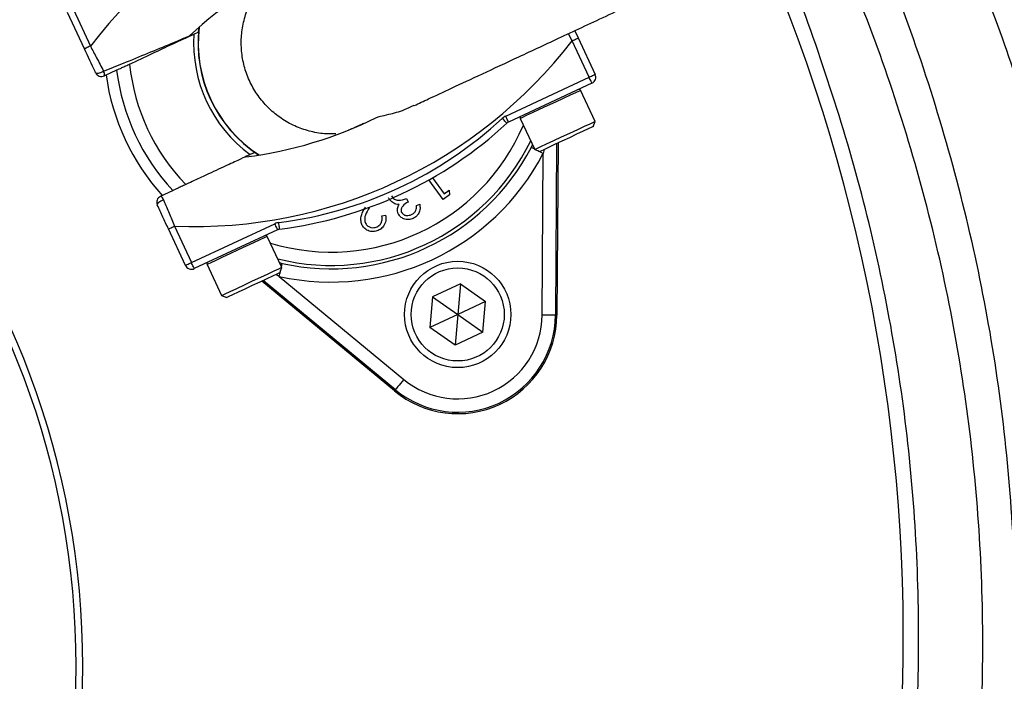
# Model space of a CAD drawing. Header units: millimetres. Extents: x 2251 to 4619, y 1142 to 5848.
# Tile 20 of 24: x 3502 to 3798, y 4658 to 4857. Entities that reach past the tile are written whole.
import ezdxf

# ---------------------------------------------------------------- set-up
doc = ezdxf.new("R2010")
doc.units = ezdxf.units.MM
doc.header["$LTSCALE"] = 2

msp = doc.modelspace()

# ---------------------------------------------------------------- linework, layer by layer
at = {"color": 7, "linetype": 'Continuous', "lineweight": 25}
for p, q in [((3521.18, 4848.11), (3516.07, 4859.07)), ((3517.88, 4859.92), (3523, 4848.95)), ((3555.53, 4853.2), (3555.68, 4854.62)), ((3668.7, 4853.56), (3669.72, 4851.38)), ((3673.02, 4839.57), (3667.9, 4850.54)), ((3669.72, 4851.38), (3674.83, 4840.42)), ((3530.87, 4841.7), (3527.18, 4839.98)), ((3647.92, 4827.87), (3673.02, 4839.57)), ((3673.86, 4837.76), (3648.77, 4826.06)), ((3674.8, 4826.28), (3670.45, 4835.62)), ((3652.32, 4827.16), (3656.67, 4817.83)), ((3674.22, 4824.69), (3674.8, 4826.28)), ((3674.79, 4826.28), (3674.8, 4826.28)), ((3663.22, 4819.56), (3662.89, 4767.99)), ((3663.68, 4819.77), (3663.35, 4767.98)), ((3573.62, 4816.15), (3572.43, 4816.94)), ((3655.65, 4818.5), (3656.02, 4819.23)), ((3656.67, 4817.83), (3658.27, 4817.25)), ((3658.89, 4768.01), (3659.2, 4816.66)), ((3629.15, 4802.8), (3624.82, 4808.65)), ((3625.86, 4809.24), (3629.4, 4804.45)), ((3544.09, 4803.73), (3547.78, 4805.45)), ((3629.4, 4804.45), (3630.91, 4805.56)), ((3630.91, 4805.56), (3631.04, 4804.2)), ((3618.04, 4803.1), (3618.56, 4801.98)), ((3631.04, 4804.2), (3629.15, 4802.8)), ((3606.95, 4800.42), (3606.87, 4800.29)), ((3621.08, 4800.95), (3622.05, 4801.4)), ((3610.68, 4797.84), (3611.8, 4798.1)), ((3551.57, 4782.94), (3546.46, 4793.91)), ((3548.27, 4794.75), (3553.38, 4783.79)), ((3553.38, 4783.79), (3578.48, 4795.49)), ((3579.32, 4793.68), (3554.23, 4781.97)), ((3580.54, 4782.33), (3576.19, 4791.66)), ((3558.07, 4783.21), (3562.42, 4773.88)), ((3579.88, 4783.76), (3580.68, 4783.54)), ((3579.96, 4780.73), (3580.54, 4782.33)), ((3614.44, 4745.18), (3574.55, 4778.21)), ((3614.73, 4745.53), (3575.01, 4778.42)), ((3579.81, 4779.64), (3617.28, 4748.61)), ((3634.29, 4777.38), (3625.92, 4773.48)), ((3634.29, 4777.38), (3633.49, 4768.18)), ((3634.29, 4777.38), (3641.86, 4772.08)), ((3562.42, 4773.88), (3564.01, 4773.3)), ((3625.92, 4773.48), (3625.11, 4764.27)), ((3625.92, 4773.48), (3633.49, 4768.18)), ((3641.86, 4772.08), (3633.49, 4768.18)), ((3641.05, 4762.88), (3641.86, 4772.08)), ((3633.49, 4768.18), (3625.11, 4764.27)), ((3633.49, 4768.18), (3632.68, 4758.97)), ((3633.49, 4768.18), (3641.05, 4762.88)), ((3662.89, 4767.99), (3663.35, 4767.98)), ((3632.68, 4758.97), (3625.11, 4764.27)), ((3641.05, 4762.88), (3632.68, 4758.97)), ((3614.73, 4745.53), (3614.44, 4745.18))]:
    msp.add_line(p, q, dxfattribs=at)
at = {"color": 8, "linetype": 'Continuous', "lineweight": 25}
for p, q in [((3667.9, 4850.54), (3666.8, 4852.67)), ((3659.5, 4817.82), (3659.2, 4816.66)), ((3579.81, 4779.64), (3578.76, 4780.17))]:
    msp.add_line(p, q, dxfattribs=at)
at = {"color": 7, "linetype": 'Continuous', "lineweight": 25, "flags": 128}
for points in [[(3554.14, 4852.55), (3555.36, 4853.12), (3555.53, 4853.2)], [(3667.9, 4850.54), (3668.26, 4850.7), (3668.6, 4850.86), (3668.91, 4851.01), (3669.18, 4851.14), (3669.41, 4851.24), (3669.58, 4851.32), (3669.68, 4851.37), (3669.72, 4851.38)], [(3523, 4848.95), (3522.64, 4848.79), (3522.3, 4848.63), (3521.99, 4848.48), (3521.72, 4848.35), (3521.49, 4848.25), (3521.32, 4848.17), (3521.22, 4848.12), (3521.18, 4848.11)], [(3524.52, 4840.95), (3524.63, 4840.83), (3524.82, 4840.76), (3525.08, 4840.74), (3525.4, 4840.77), (3525.77, 4840.85), (3526.17, 4840.98), (3526.57, 4841.14), (3526.96, 4841.34)], [(3673.02, 4839.57), (3673.37, 4839.74), (3673.71, 4839.9), (3674.02, 4840.04), (3674.3, 4840.17), (3674.52, 4840.28), (3674.69, 4840.35), (3674.79, 4840.4), (3674.83, 4840.42)], [(3673.86, 4837.76), (3673.85, 4837.8), (3673.8, 4837.9), (3673.72, 4838.07), (3673.61, 4838.29), (3673.49, 4838.57), (3673.34, 4838.88), (3673.18, 4839.22), (3673.02, 4839.57)], [(3648.26, 4825.71), (3648.23, 4825.74), (3648.15, 4825.83), (3648.03, 4825.96), (3647.86, 4826.14), (3647.65, 4826.37), (3647.42, 4826.62), (3647.16, 4826.9), (3646.9, 4827.18)], [(3648.77, 4826.06), (3648.75, 4826.09), (3648.71, 4826.2), (3648.63, 4826.37), (3648.52, 4826.59), (3648.39, 4826.87), (3648.25, 4827.18), (3648.09, 4827.52), (3647.92, 4827.87)], [(3656.67, 4817.83), (3656.72, 4817.85), (3657.29, 4818.12), (3658.49, 4818.67), (3660.22, 4819.48), (3662.37, 4820.48), (3664.76, 4821.6), (3667.23, 4822.75), (3669.59, 4823.85), (3671.66, 4824.82), (3673.29, 4825.58), (3674.36, 4826.08), (3674.79, 4826.28)], [(3674.22, 4824.69), (3674.21, 4824.68), (3673.8, 4824.49), (3672.78, 4824.01), (3671.22, 4823.29), (3669.27, 4822.38), (3667.07, 4821.35), (3664.8, 4820.29), (3662.65, 4819.29), (3660.79, 4818.42), (3659.37, 4817.76), (3658.51, 4817.36), (3658.27, 4817.25)], [(3572.43, 4816.94), (3572.26, 4816.86), (3571.05, 4816.3)], [(3544.98, 4802.69), (3544.58, 4802.51), (3544.2, 4802.31), (3543.85, 4802.09), (3543.55, 4801.86), (3543.32, 4801.63), (3543.17, 4801.41), (3543.1, 4801.22), (3543.12, 4801.07)], [(3579.91, 4793.85), (3579.91, 4793.88), (3579.9, 4794), (3579.87, 4794.18), (3579.84, 4794.43), (3579.8, 4794.73), (3579.76, 4795.07), (3579.71, 4795.44), (3579.66, 4795.83)], [(3546.46, 4793.91), (3546.49, 4793.92), (3546.6, 4793.97), (3546.76, 4794.05), (3546.99, 4794.16), (3547.26, 4794.28), (3547.58, 4794.43), (3547.92, 4794.59), (3548.27, 4794.75)], [(3579.32, 4793.68), (3579.3, 4793.71), (3579.26, 4793.81), (3579.18, 4793.98), (3579.07, 4794.21), (3578.94, 4794.48), (3578.8, 4794.79), (3578.64, 4795.13), (3578.48, 4795.49)], [(3551.57, 4782.94), (3551.61, 4782.96), (3551.71, 4783.01), (3551.88, 4783.08), (3552.1, 4783.19), (3552.38, 4783.32), (3552.69, 4783.46), (3553.03, 4783.62), (3553.38, 4783.79)], [(3554.23, 4781.97), (3554.21, 4782.01), (3554.16, 4782.11), (3554.09, 4782.28), (3553.98, 4782.51), (3553.85, 4782.78), (3553.71, 4783.09), (3553.55, 4783.43), (3553.38, 4783.79)], [(3562.42, 4773.88), (3562.68, 4774), (3563.58, 4774.42), (3565.07, 4775.11), (3567.04, 4776.03), (3569.33, 4777.1), (3571.79, 4778.25), (3574.22, 4779.38), (3576.45, 4780.42), (3578.31, 4781.29), (3579.66, 4781.92), (3580.41, 4782.27), (3580.54, 4782.33)], [(3579.96, 4780.73), (3579.83, 4780.67), (3579.1, 4780.33), (3577.8, 4779.72), (3576.02, 4778.9), (3573.92, 4777.92), (3571.66, 4776.86), (3569.43, 4775.82), (3567.41, 4774.88), (3565.75, 4774.11), (3564.6, 4773.57), (3564.05, 4773.32), (3564.01, 4773.3)], [(3662.89, 4767.99), (3662.8, 4767.99), (3662.57, 4767.99), (3662.19, 4767.99), (3661.69, 4768), (3661.09, 4768), (3660.41, 4768), (3659.66, 4768.01), (3658.89, 4768.01)], [(3617.28, 4748.61), (3616.79, 4748.02), (3616.31, 4747.44), (3615.88, 4746.92), (3615.49, 4746.45), (3615.17, 4746.07), (3614.94, 4745.78), (3614.79, 4745.6), (3614.73, 4745.53)]]:
    msp.add_lwpolyline(points, dxfattribs=at)
at = {"color": 8, "linetype": 'Continuous', "lineweight": 25, "flags": 128}
for points in [[(3670.45, 4835.62), (3670.44, 4835.61), (3670.01, 4835.41), (3668.94, 4834.91), (3667.3, 4834.15), (3665.23, 4833.18), (3662.88, 4832.09), (3660.41, 4830.94), (3658.01, 4829.82), (3655.87, 4828.82), (3654.13, 4828.01), (3652.94, 4827.45), (3652.36, 4827.18), (3652.32, 4827.16)], [(3655.65, 4818.5), (3655.73, 4818.46), (3655.94, 4818.35), (3656.27, 4818.18), (3656.59, 4818.02)], [(3657.6, 4817.49), (3657.86, 4817.36), (3658.52, 4817.02), (3659.2, 4816.66)], [(3576.19, 4791.66), (3576.06, 4791.6), (3575.31, 4791.25), (3573.96, 4790.62), (3572.1, 4789.75), (3569.87, 4788.72), (3567.43, 4787.58), (3564.98, 4786.44), (3562.68, 4785.37), (3560.72, 4784.45), (3559.23, 4783.75), (3558.32, 4783.33), (3558.07, 4783.21)], [(3579.81, 4779.64), (3579.98, 4780.39), (3580.14, 4781.12), (3580.21, 4781.4)], [(3580.46, 4782.52), (3580.53, 4782.86), (3580.61, 4783.23), (3580.67, 4783.46), (3580.68, 4783.54)]]:
    msp.add_lwpolyline(points, dxfattribs=at)
at = {"color": 7, "linetype": 'Continuous', "lineweight": 25}
for radius in [16, 14]:
    msp.add_circle((3633.49, 4768.18), radius, dxfattribs=at)
for centre, radius, start, end in [((3270.69, 4662.25), 693, 1.57108, 178.42892), ((3270.69, 4662.25), 250, 279.2069, 80.7931), ((3270.69, 4662.25), 248, 279.2818, 80.7182), ((3636.58, 4761.53), 143.33, 87.5829, 142.4171), ((3241.53, 4671.44), 526, 277.6513, 23.3134), ((3636.58, 4761.53), 123.33, 113.6355, 132.8003), ((3595.45, 4849.75), 41.4, 176.1144, 233.8856), ((3595.45, 4849.75), 40, 172.9043, 237.0957), ((3554.32, 4937.96), 143.33, 267.5829, 322.4171), ((3595.45, 4849.75), 60.99, 185.8562, 224.1438), ((3526.34, 4841.79), 2, 205, 295), ((3525.48, 4840.4), 1.75, 346.0471, 32.3363), ((3595.45, 4849.75), 68.42, 187.9236, 222.0712), ((3595.45, 4849.75), 65.07, 187.0993, 222.9007), ((3673.02, 4839.57), 2, 295, 25), ((3669.99, 4835.41), 0.5, 25, 115), ((3554.32, 4937.96), 123.33, 277.1997, 296.3645), ((3564.46, 4916.21), 121.33, 277.1997, 312.8003), ((3564.46, 4916.21), 123.33, 277.1997, 312.8003), ((3649.62, 4824.25), 4, 115, 132.8003), ((3649.62, 4824.25), 2, 115, 132.8003), ((3652.77, 4827.38), 0.5, 115, 205), ((3595.45, 4849.75), 71.83, 257.427, 332.573), ((3595.45, 4849.75), 67.83, 257.427, 332.573), ((3544.93, 4801.91), 2, 115, 205), ((3543.32, 4802.15), 1.75, 17.664, 63.9537), ((3580.17, 4791.86), 4, 97.1997, 115), ((3580.17, 4791.86), 2, 97.1997, 115), ((3575.74, 4791.45), 0.5, 25, 115), ((3558.52, 4783.42), 0.5, 115, 205), ((3553.38, 4783.79), 2, 205, 295), ((3633.49, 4768.18), 29.86, 230.3695, 359.6305), ((3633.49, 4768.18), 29.41, 230.3695, 359.6305), ((3633.49, 4768.18), 25.41, 230.3695, 359.6305)]:
    msp.add_arc(centre, radius, start, end, dxfattribs=at)
at = {"color": 8, "linetype": 'Continuous', "lineweight": 25}
for radius, start, end in [(40.07, 173.0133, 236.9867), (62.81, 253.0383, 336.9617), (66.81, 256.0524, 333.9476)]:
    msp.add_arc((3595.45, 4849.75), radius, start, end, dxfattribs=at)
at = {"color": 7, "linetype": 'Continuous', "lineweight": 25}
for points, knots in [([(3316.52, 5845.27), (3335.38, 5846.04), (3373.15, 5847.59), (3429.89, 5846.53), (3486.54, 5843), (3542.93, 5836.79), (3597.13, 5828.24), (3649.08, 5817.62), (3698.78, 5805.26), (3747.91, 5790.8), (3796.86, 5774.11), (3845.53, 5755.13), (3893.81, 5733.83), (3941.12, 5710.46), (3987.83, 5684.78), (4033.82, 5656.75), (4078.98, 5626.36), (4122.72, 5593.97), (4165.43, 5559.28), (4206.94, 5522.22), (4247.14, 5482.85), (4285.54, 5441.72), (4321.74, 5399.43), (4355.75, 5356.12), (4387.59, 5311.9), (4417.57, 5266.41), (4445.9, 5219.26), (4472.46, 5170.49), (4497.14, 5120.14), (4519.65, 5068.77), (4539.75, 5017), (4557.46, 4964.93), (4572.86, 4912.66), (4586.07, 4859.8), (4597.18, 4805.93), (4606.07, 4751.12), (4612.68, 4695.43), (4616.92, 4639.52), (4618.79, 4582.28), (4618.11, 4523.83), (4614.7, 4464.27), (4608.57, 4404.93), (4599.75, 4345.93), (4588.26, 4287.39), (4576.47, 4239.11), (4567.75, 4208.02), (4564.05, 4195.52), (4562.8, 4191.36), (4560.83, 4184.83), (4553.12, 4159.86), (4538.76, 4117.35), (4517.26, 4061.49), (4493.48, 4006.56), (4468.97, 3955.87), (4444.23, 3909.28), (4419.66, 3866.62), (4393.65, 3824.82), (4366.06, 3783.68), (4336.88, 3743.27), (4306.11, 3703.63), (4273.97, 3665.09), (4241.91, 3629.25), (4210.15, 3595.98), (4178.82, 3565.19), (4146.43, 3535.53), (4112.68, 3506.92), (4077.53, 3479.5), (4041.06, 3453.28), (4003.56, 3428.56), (3969.52, 3407.8), (3938.99, 3391.11), (3912.53, 3377.53), (3886.04, 3363.84), (3860.4, 3348.39), (3836.11, 3330.71), (3821.32, 3317.25), (3813.93, 3310.53)], [0, 0, 0, 0, 0.015678, 0.031382, 0.047095, 0.062799, 0.078477, 0.092641, 0.106817, 0.120993, 0.135157, 0.149749, 0.164356, 0.178962, 0.193555, 0.208605, 0.223671, 0.238737, 0.253788, 0.269348, 0.284923, 0.3005, 0.316061, 0.331131, 0.346213, 0.361296, 0.376365, 0.391873, 0.407396, 0.422918, 0.438426, 0.453496, 0.468578, 0.483661, 0.49873, 0.514238, 0.52976, 0.545282, 0.56079, 0.577297, 0.593804, 0.610312, 0.626819, 0.643326, 0.659833, 0.668077, 0.670137, 0.670653, 0.671683, 0.675804, 0.692358, 0.708926, 0.725494, 0.742048, 0.755666, 0.769292, 0.782918, 0.796536, 0.810418, 0.824307, 0.838197, 0.852079, 0.86423, 0.876389, 0.888545, 0.900693, 0.913117, 0.925551, 0.937985, 0.95041, 0.958641, 0.966875, 0.975108, 0.9834, 0.991708, 1, 1, 1, 1]), ([(3809.78, 3314.86), (3809.78, 3314.86), (3830.54, 3337.96), (3856.05, 3351.62), (3881.23, 3368.32), (3908.16, 3382.01), (3935.29, 3395.97), (3965.95, 3412.64), (3999.49, 3433.1), (4035.99, 3457.07), (4071.5, 3482.49), (4106.29, 3509.45), (4140.22, 3538.03), (4173.26, 3568.17), (4205.2, 3599.48), (4237.07, 3632.85), (4268.81, 3668.29), (4300.24, 3705.92), (4330.37, 3744.59), (4359.34, 3784.51), (4387.09, 3825.68), (4413.56, 3868.07), (4438.54, 3911.35), (4463.49, 3958.29), (4488.03, 4009.06), (4511.72, 4063.75), (4533.12, 4119.38), (4547.42, 4161.71), (4555.11, 4186.58), (4557.07, 4193.09), (4558.31, 4197.23), (4562, 4209.67), (4570.68, 4240.61), (4582.41, 4288.68), (4593.85, 4346.95), (4602.63, 4405.68), (4608.73, 4464.75), (4612.12, 4524.04), (4612.8, 4581.7), (4611, 4637.62), (4607, 4691.71), (4600.77, 4745.59), (4592.23, 4799.67), (4581.3, 4853.85), (4567.93, 4908.05), (4552.25, 4961.62), (4534.48, 5013.97), (4514.7, 5065.02), (4493.02, 5114.74), (4469.29, 5163.51), (4443.32, 5211.71), (4415.04, 5259.21), (4384.47, 5305.91), (4351.93, 5351.27), (4317.82, 5394.75), (4282.28, 5436.35), (4245.39, 5476.04), (4206.82, 5514.09), (4166.15, 5550.78), (4123.37, 5585.91), (4078.5, 5619.39), (4032.14, 5650.75), (3985.8, 5679.04), (3939.71, 5704.42), (3894.07, 5727.08), (3847.5, 5747.8), (3799.65, 5766.71), (3750.53, 5783.71), (3700.2, 5798.69), (3649.27, 5811.47), (3596.37, 5822.31), (3541.52, 5830.95), (3484.77, 5837.16), (3427.76, 5840.63), (3370.67, 5841.6), (3332.68, 5839.95), (3313.7, 5839.12)], [0, 0, 0, 0, 0.008238, 0.016491, 0.024728, 0.033201, 0.041676, 0.050147, 0.062264, 0.07439, 0.086516, 0.098634, 0.111042, 0.12346, 0.135879, 0.148291, 0.161896, 0.175508, 0.189121, 0.202725, 0.216592, 0.230468, 0.244344, 0.258211, 0.274748, 0.2913, 0.307851, 0.324388, 0.328505, 0.329535, 0.330049, 0.332107, 0.340339, 0.356823, 0.373307, 0.38979, 0.406274, 0.422758, 0.439242, 0.45429, 0.469351, 0.484412, 0.49946, 0.514945, 0.530445, 0.545946, 0.561431, 0.576479, 0.59154, 0.606601, 0.621649, 0.637135, 0.652636, 0.668136, 0.683622, 0.698655, 0.713702, 0.728747, 0.743778, 0.759305, 0.774849, 0.790393, 0.80592, 0.820058, 0.834209, 0.848359, 0.862497, 0.877063, 0.891643, 0.906224, 0.92079, 0.936614, 0.952465, 0.968325, 0.984176, 1, 1, 1, 1]), ([(3754.04, 4955.93), (3765.75, 4936.65), (3776.24, 4916.78), (3790.19, 4886.1), (3794.54, 4875.72), (3800.61, 4859.94), (3802.55, 4854.65), (3806.27, 4844.05), (3808.04, 4838.73), (3816.51, 4812.07), (3821.97, 4790.48), (3830.34, 4746.8), (3833.24, 4724.71), (3835.23, 4696.77), (3835.54, 4691.17), (3836.01, 4679.93), (3836.15, 4674.29), (3836.35, 4657.41), (3836.14, 4646.2), (3834.52, 4612.73), (3832.14, 4590.61), (3824.79, 4546.74), (3819.82, 4524.99), (3811.94, 4498.05), (3810.28, 4492.67), (3806.8, 4481.95), (3804.98, 4476.62), (3799.3, 4460.77), (3795.22, 4450.36), (3782.09, 4419.59), (3772.18, 4399.68), (3750.03, 4361.07), (3737.79, 4342.38), (3721, 4319.79), (3717.57, 4315.31), (3710.58, 4306.48), (3707.03, 4302.13), (3696.19, 4289.22), (3688.72, 4280.85), (3673.29, 4264.56), (3665.33, 4256.65), (3653.03, 4245.12), (3648.87, 4241.33), (3640.43, 4233.88), (3636.14, 4230.21), (3614.52, 4212.24), (3596.52, 4199.02), (3559.18, 4174.82), (3539.83, 4163.84), (3509.78, 4149.07), (3499.6, 4144.42), (3484.05, 4137.9), (3478.82, 4135.79), (3468.3, 4131.74), (3457.72, 4127.85), (3447.03, 4124.27), (3436.29, 4120.86), (3430.89, 4119.23), (3414.63, 4114.59), (3403.7, 4111.82), (3392.69, 4109.39)], [0, 0, 0, 0, 0.0625, 0.0625, 0.09375, 0.09375, 0.109375, 0.109375, 0.125, 0.125, 0.1875, 0.1875, 0.25, 0.25, 0.265625, 0.265625, 0.28125, 0.28125, 0.3125, 0.3125, 0.375, 0.375, 0.4375, 0.4375, 0.453125, 0.453125, 0.46875, 0.46875, 0.5, 0.5, 0.5625, 0.5625, 0.625, 0.625, 0.640625, 0.640625, 0.65625, 0.65625, 0.6875, 0.6875, 0.71875, 0.71875, 0.734375, 0.734375, 0.75, 0.75, 0.8125, 0.8125, 0.875, 0.875, 0.90625, 0.90625, 0.921875, 0.921875, 0.9375, 0.953125, 0.953125, 0.96875, 0.96875, 1, 1, 1, 1]), ([(3523.97, 4162.98), (3526.48, 4164.2), (3538.26, 4169.93), (3558.81, 4181.85), (3585.45, 4198.78), (3611.26, 4217.5), (3635.28, 4237.03), (3657.51, 4257.23), (3678.09, 4277.98), (3697.63, 4299.86), (3716.4, 4323.24), (3734.21, 4348.05), (3750.91, 4374.27), (3766.29, 4401.64), (3780.22, 4430.1), (3792.64, 4459.58), (3803.25, 4489.44), (3812.08, 4519.56), (3819.16, 4549.83), (3824.61, 4580.74), (3828.33, 4612.22), (3830.28, 4644.15), (3830.4, 4675.83), (3828.75, 4707.16), (3825.4, 4738.04), (3820.3, 4768.98), (3813.39, 4799.88), (3804.65, 4830.63), (3795.48, 4857.06), (3786.59, 4879.31), (3778.51, 4897.6), (3769.75, 4915.62), (3760, 4934.11), (3752.76, 4946.35), (3748.92, 4952.83)], [0, 0, 0, 0, 0.009081, 0.042659, 0.077208, 0.111785, 0.146335, 0.17791, 0.209485, 0.241408, 0.27333, 0.307026, 0.340748, 0.374444, 0.409119, 0.443823, 0.478498, 0.512194, 0.545916, 0.579611, 0.614288, 0.648992, 0.683669, 0.717337, 0.751031, 0.784699, 0.819347, 0.854024, 0.888673, 0.910324, 0.931976, 0.953739, 0.975501, 1, 1, 1, 1]), ([(3547.54, 4218.68), (3556.07, 4224.03), (3573.14, 4234.74), (3598.59, 4253.45), (3623.96, 4274.51), (3648.86, 4298.21), (3672.15, 4323.43), (3693.68, 4350.03), (3713.55, 4378.13), (3731.62, 4407.71), (3747.85, 4438.67), (3762.03, 4470.59), (3774.11, 4503.28), (3784.23, 4537.24), (3792.17, 4572.45), (3797.81, 4608.82), (3800.97, 4645.5), (3801.63, 4682.27), (3799.75, 4719.14), (3795.2, 4756), (3788.02, 4792.73), (3778.25, 4828.93), (3766.79, 4862.85), (3757.41, 4884.18), (3753.07, 4894.04)], [0, 0, 0, 0, 0.038473, 0.076945, 0.120869, 0.164933, 0.20905, 0.253124, 0.297055, 0.342211, 0.387503, 0.432846, 0.478147, 0.523311, 0.571153, 0.619154, 0.667207, 0.715204, 0.763043, 0.811658, 0.86044, 0.90928, 0.958066, 1, 1, 1, 1]), ([(3620.48, 4831.07), (3621.82, 4831.7), (3624.88, 4833.12), (3631.69, 4836.3), (3640.81, 4840.56), (3651.88, 4845.71), (3664.69, 4851.69), (3679.12, 4858.42), (3694.98, 4865.82), (3712.07, 4873.78), (3730.21, 4882.24), (3742.67, 4888.05), (3749.01, 4891.01)], [0, 0, 0, 0, 0.067587, 0.154393, 0.245577, 0.341084, 0.440586, 0.544165, 0.65194, 0.763818, 0.879821, 1, 1, 1, 1]), ([(3597.65, 4259.81), (3607.04, 4267.97), (3625.82, 4284.27), (3651.74, 4311), (3675.86, 4339.22), (3697.91, 4369), (3717.84, 4400.13), (3735.54, 4432.49), (3750.94, 4465.94), (3763.96, 4500.31), (3774.55, 4535.46), (3782.65, 4571.22), (3788.24, 4607.42), (3791.28, 4643.91), (3791.76, 4680.51), (3789.67, 4717.06), (3785.04, 4753.39), (3777.88, 4789.33), (3768.17, 4824.71), (3756.79, 4857.84), (3747.51, 4878.68), (3743.22, 4888.31)], [0, 0, 0, 0, 0.053024, 0.106046, 0.15907, 0.212092, 0.265116, 0.318138, 0.371161, 0.424184, 0.477207, 0.530229, 0.583253, 0.636275, 0.689299, 0.742321, 0.795345, 0.848367, 0.901391, 0.954413, 1, 1, 1, 1]), ([(3507.39, 4199.79), (3509.76, 4201.96), (3514.51, 4206.29), (3526.45, 4215.73), (3542.77, 4228.47), (3563.37, 4244.69), (3584.86, 4262.76), (3606.76, 4283.19), (3628.91, 4306.03), (3649.81, 4330.05), (3669.33, 4355.17), (3687.45, 4381.54), (3704.03, 4409.16), (3719.04, 4437.98), (3732.31, 4467.69), (3743.79, 4498.15), (3753.4, 4529.18), (3761.38, 4561.88), (3767.38, 4596.27), (3771.18, 4632.26), (3772.55, 4668.47), (3771.49, 4704.64), (3767.99, 4740.52), (3762.01, 4775.97), (3753.72, 4810.93), (3742.87, 4845.19), (3734.36, 4868.73), (3728.85, 4880.49), (3728.42, 4881.41)], [0, 0, 0, 0, 0.012652, 0.025321, 0.058969, 0.09264, 0.126298, 0.167026, 0.207849, 0.248693, 0.289493, 0.330201, 0.371721, 0.413392, 0.455141, 0.496888, 0.538556, 0.580073, 0.626334, 0.672756, 0.719232, 0.765654, 0.811915, 0.857828, 0.903899, 0.950023, 0.996093, 1, 1, 1, 1]), ([(3596.81, 4822.55), (3595.88, 4822.51), (3593.38, 4822.4), (3589.38, 4823.11), (3584.94, 4824.56), (3580.85, 4826.75), (3577.15, 4829.61), (3574.02, 4833.03), (3571.48, 4836.95), (3569.65, 4841.21), (3568.56, 4845.75), (3568.24, 4850.38), (3568.71, 4855.02), (3569.94, 4859.5), (3571.95, 4863.7), (3573.87, 4866.69), (3575.28, 4868.09), (3575.58, 4868.38)], [0, 0, 0, 0, 0.043363, 0.11647, 0.187497, 0.260585, 0.331573, 0.404621, 0.475573, 0.548584, 0.61952, 0.692512, 0.763456, 0.836456, 0.907431, 0.980462, 1, 1, 1, 1]), ([(3526.96, 4841.34), (3528.95, 4842.15), (3533.51, 4844.02), (3540.41, 4846.85), (3546.64, 4849.44), (3550.67, 4851.13), (3552.51, 4851.91), (3552.7, 4851.99), (3552.79, 4852.02)], [0, 0, 0, 0, 0.188572, 0.431985, 0.681104, 0.843203, 0.930549, 1, 1, 1, 1]), ([(3534.78, 4843.52), (3535.07, 4843.66), (3537.68, 4844.87), (3542.57, 4847.15), (3547.53, 4849.47), (3550.67, 4850.93), (3552.46, 4851.76), (3553.64, 4852.32), (3554.08, 4852.52), (3554.13, 4852.55), (3554.14, 4852.55)], [0, 0, 0, 0, 0.030043, 0.270728, 0.511424, 0.629016, 0.750639, 0.858084, 0.969501, 1, 1, 1, 1]), ([(3524.52, 4840.95), (3524.48, 4841.05), (3523.41, 4843.33), (3522.27, 4845.77), (3521.18, 4848.11)], [0, 0, 0, 0, 0.044, 1, 1, 1, 1]), ([(3523, 4848.95), (3523.62, 4847.76), (3524.96, 4845.16), (3526.26, 4842.68), (3526.96, 4841.34)], [0, 0, 0, 0, 0.458113, 1, 1, 1, 1]), ([(3530.88, 4841.7), (3530.89, 4841.71), (3530.92, 4841.72), (3531.23, 4841.87), (3531.97, 4842.21), (3533.01, 4842.7), (3534, 4843.16), (3534.61, 4843.44), (3534.78, 4843.52)], [0, 0, 0, 0, 0.0763746, 0.2794624, 0.4823483, 0.6907958, 0.9096356, 1, 1, 1, 1]), ([(3609.08, 4827.45), (3609.4, 4827.56), (3610.14, 4827.81), (3613.11, 4828.48), (3616.78, 4829.42), (3619.43, 4830.69), (3620.43, 4831.17)], [0, 0, 0, 0, 0.19049, 0.439323, 0.789273, 1, 1, 1, 1]), ([(3605.25, 4825.65), (3605.03, 4825.55), (3603.3, 4824.73), (3601.97, 4824.2), (3600.82, 4823.73), (3600.66, 4823.66)], [0, 0, 0, 0, 0.108412, 0.870313, 1, 1, 1, 1]), ([(3571.05, 4816.3), (3571.05, 4816.3), (3571.01, 4816.28), (3570.27, 4815.93), (3567.42, 4814.6), (3562.93, 4812.51), (3557.69, 4810.07), (3553.73, 4808.23), (3551.96, 4807.4), (3551.69, 4807.27)], [0, 0, 0, 0, 0.003003, 0.191332, 0.379874, 0.586724, 0.815645, 0.971348, 1, 1, 1, 1]), ([(3551.69, 4807.27), (3551.46, 4807.16), (3550.77, 4806.84), (3549.68, 4806.33), (3548.62, 4805.84), (3548.03, 4805.57), (3547.82, 4805.47), (3547.79, 4805.45), (3547.78, 4805.45)], [0, 0, 0, 0, 0.118149, 0.351258, 0.578976, 0.795811, 0.923618, 1, 1, 1, 1]), ([(3544.98, 4802.69), (3545.03, 4802.57), (3545.57, 4801.27), (3546.65, 4798.64), (3547.73, 4796.06), (3548.27, 4794.75)], [0, 0, 0, 0, 0.043868, 0.514837, 1, 1, 1, 1]), ([(3614.24, 4801.66), (3613.87, 4801.89), (3613.22, 4802.31), (3612.85, 4802.99), (3612.69, 4803.29)], [0, 0, 0, 0, 0.559423, 1, 1, 1, 1]), ([(3613.62, 4803.84), (3613.72, 4803.65), (3613.93, 4803.29), (3614.59, 4802.76), (3616.04, 4802.3), (3617.24, 4802.78), (3618.04, 4803.1)], [0, 0, 0, 0, 0.125582, 0.25121, 0.500631, 1, 1, 1, 1]), ([(3615.85, 4801.28), (3615.54, 4801.29), (3614.97, 4801.32), (3614.46, 4801.55), (3614.24, 4801.66)], [0, 0, 0, 0, 0.559835, 1, 1, 1, 1]), ([(3618.56, 4801.98), (3617.97, 4801.64), (3617.09, 4801.12), (3616.49, 4800.06), (3616.43, 4799.38), (3616.54, 4799.06), (3616.6, 4798.9)], [0, 0, 0, 0, 0.499396, 0.749028, 0.874536, 1, 1, 1, 1]), ([(3546.46, 4793.91), (3545.9, 4795.11), (3544.76, 4797.55), (3543.67, 4799.88), (3543.12, 4801.07)], [0, 0, 0, 0, 0.492252, 1, 1, 1, 1]), ([(3604.45, 4795.85), (3604.38, 4796.33), (3604.25, 4797.27), (3604.83, 4798.9), (3605.41, 4799.96), (3605.76, 4800.61)], [0, 0, 0, 0, 0.279325, 0.559181, 1, 1, 1, 1]), ([(3606.87, 4800.29), (3606.46, 4799.57), (3605.89, 4798.57), (3605.43, 4797.13), (3605.53, 4796.48), (3605.57, 4796.15)], [0, 0, 0, 0, 0.560688, 0.780473, 1, 1, 1, 1]), ([(3615.62, 4798.45), (3615.52, 4798.71), (3615.32, 4799.23), (3615.33, 4800.25), (3615.65, 4800.89), (3615.85, 4801.28)], [0, 0, 0, 0, 0.280506, 0.560788, 1, 1, 1, 1]), ([(3616.6, 4798.9), (3616.79, 4798.64), (3617.17, 4798.12), (3618.33, 4797.81), (3619.11, 4798.06), (3619.58, 4798.21)], [0, 0, 0, 0, 0.278859, 0.560052, 1, 1, 1, 1]), ([(3619.58, 4798.21), (3619.86, 4798.37), (3620.4, 4798.68), (3621.05, 4799.64), (3621.07, 4800.45), (3621.08, 4800.95)], [0, 0, 0, 0, 0.280637, 0.560361, 1, 1, 1, 1]), ([(3622.05, 4801.4), (3622.12, 4800.93), (3622.26, 4799.97), (3621.86, 4798.66), (3621.11, 4797.66), (3620.45, 4797.29), (3620.12, 4797.1)], [0, 0, 0, 0, 0.280286, 0.559679, 0.779747, 1, 1, 1, 1]), ([(3608.87, 4793.24), (3608.33, 4793.16), (3607.26, 4793), (3605.86, 4793.67), (3604.86, 4794.65), (3604.59, 4795.45), (3604.45, 4795.85)], [0, 0, 0, 0, 0.279979, 0.559309, 0.779654, 1, 1, 1, 1]), ([(3605.57, 4796.15), (3605.71, 4795.8), (3605.98, 4795.1), (3606.87, 4794.49), (3607.8, 4794.22), (3608.38, 4794.31), (3608.67, 4794.36)], [0, 0, 0, 0, 0.279126, 0.559037, 0.779432, 1, 1, 1, 1]), ([(3608.67, 4794.36), (3609.06, 4794.5), (3609.86, 4794.79), (3610.56, 4795.79), (3610.79, 4796.85), (3610.72, 4797.51), (3610.68, 4797.84)], [0, 0, 0, 0, 0.279442, 0.558558, 0.779021, 1, 1, 1, 1]), ([(3611.8, 4798.1), (3611.87, 4797.51), (3612, 4796.33), (3611.3, 4794.78), (3610.2, 4793.68), (3609.32, 4793.39), (3608.87, 4793.24)], [0, 0, 0, 0, 0.2800373, 0.5595025, 0.77964, 1, 1, 1, 1]), ([(3620.12, 4797.1), (3619.65, 4796.95), (3618.73, 4796.63), (3617.35, 4796.84), (3616.24, 4797.48), (3615.83, 4798.12), (3615.62, 4798.45)], [0, 0, 0, 0, 0.280083, 0.559869, 0.780098, 1, 1, 1, 1])]:
    msp.add_open_spline(points, degree=3, knots=knots, dxfattribs=at)

doc.saveas('drawing.dxf')
